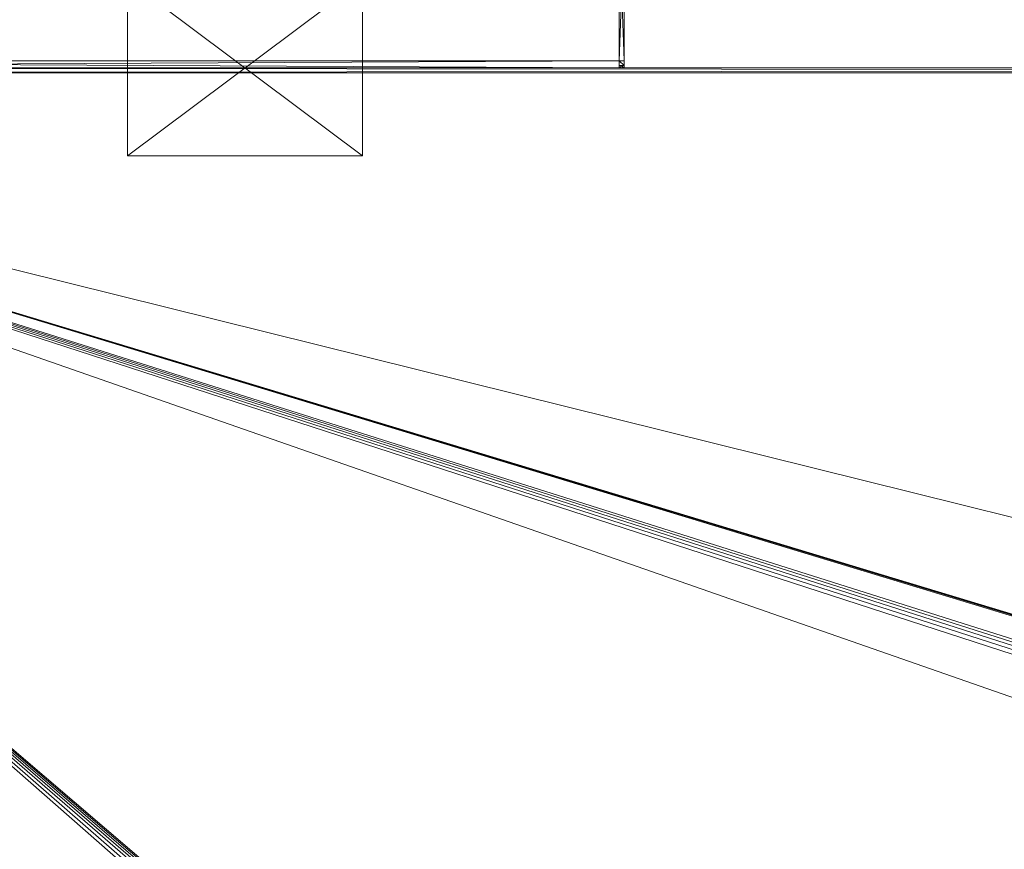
# Model space of a CAD drawing. Header units: inches. Extents: x 66 to 744, y -89 to 88.
# Tile 148 of 256: x 560 to 576, y 17 to 31. Entities that reach past the tile are written whole.
import ezdxf

# ---------------------------------------------------------------- set-up
doc = ezdxf.new("R2010")
doc.units = ezdxf.units.IN
doc.header["$MEASUREMENT"] = 0
for name, color, linetype, true_color in [('CET color Burlywood4', 7, 'Continuous', 0x8d7057), ('CET color Grey19', 7, 'Continuous', 0x2f2e34), ('CET color Grey80', 7, 'Continuous', 0xcccdc8)]:
    doc.layers.add(name, color=color, linetype=linetype, true_color=true_color)
doc.layers.add('CET Default', color=7, linetype='Continuous')

# ---------------------------------------------------------------- blocks, each defined once
blk = doc.blocks.new('*C142')
at = {"layer": 'CET color Burlywood4', "linetype": 'Continuous', "lineweight": 0}
mesh = blk.add_polyface(dxfattribs=at)
corners = [(95.882, -23.913, 27.75), (95.882, -0.118, 27.75), (75.716, -0.118, 27.75), (74.468, -1.357, 27.75), (74.233, -1.462, 27.75), (73.989, -1.544, 27.75), (73.739, -1.602, 27.75), (73.484, -1.636, 27.75), (70.52, -1.636, 27.75), (70.347, -1.625, 27.75), (70.175, -1.599, 27.75), (70.007, -1.559, 27.75), (69.842, -1.504, 27.75), (69.683, -1.436, 27.75), (69.53, -1.355, 27.75), (27.716, -0.118, 27.75), (26.468, -1.357, 27.75), (26.233, -1.462, 27.75), (25.989, -1.544, 27.75), (25.739, -1.602, 27.75), (25.484, -1.636, 27.75), (22.52, -1.636, 27.75), (22.347, -1.625, 27.75), (22.175, -1.599, 27.75), (22.007, -1.559, 27.75), (0.118, -0.118, 27.75), (0.118, -23.913, 27.75), (21.842, -1.504, 27.75), (21.683, -1.436, 27.75), (21.53, -1.355, 27.75), (20.284, -0.118, 27.75), (68.284, -0.118, 27.75)]
mesh.append_faces([[corners[k] for k in face] for face in [(0, 2, 1, 0), (0, 3, 2, 0), (0, 4, 3, 0), (0, 5, 4, 0), (0, 6, 5, 0), (0, 7, 6, 0), (0, 8, 7, 0), (0, 9, 8, 0), (0, 10, 9, 0), (0, 11, 10, 0), (0, 12, 11, 0), (0, 13, 12, 0), (0, 14, 13, 0), (0, 15, 14, 0), (0, 16, 15, 0), (0, 17, 16, 0), (0, 18, 17, 0), (0, 19, 18, 0), (0, 20, 19, 0), (0, 21, 20, 0), (0, 22, 21, 0), (0, 23, 22, 0), (0, 24, 23, 0), (0, 25, 24, 0), (0, 26, 25, 0), (25, 27, 24, 25), (25, 28, 27, 25), (25, 29, 28, 25), (25, 30, 29, 25), (15, 31, 14, 15)]])
at = {"layer": 'CET color Grey80', "linetype": 'Continuous', "lineweight": 0}
mesh = blk.add_polyface(dxfattribs=at)
corners = [(95.882, -23.913, 29), (95.882, -0.118, 29), (75.716, -0.118, 29), (74.468, -1.357, 29), (74.233, -1.462, 29), (73.989, -1.544, 29), (73.739, -1.602, 29), (73.484, -1.636, 29), (70.52, -1.636, 29), (70.347, -1.625, 29), (70.175, -1.599, 29), (70.007, -1.559, 29), (69.842, -1.504, 29), (69.683, -1.436, 29), (69.53, -1.355, 29), (27.716, -0.118, 29), (26.468, -1.357, 29), (26.233, -1.462, 29), (25.989, -1.544, 29), (25.739, -1.602, 29), (25.484, -1.636, 29), (22.52, -1.636, 29), (22.347, -1.625, 29), (22.175, -1.599, 29), (22.007, -1.559, 29), (0.118, -0.118, 29), (0.118, -23.913, 29), (21.842, -1.504, 29), (21.683, -1.436, 29), (21.53, -1.355, 29), (20.284, -0.118, 29), (68.284, -0.118, 29)]
mesh.append_faces([[corners[k] for k in face] for face in [(0, 1, 2, 0), (0, 2, 3, 0), (0, 3, 4, 0), (0, 4, 5, 0), (0, 5, 6, 0), (0, 6, 7, 0), (0, 7, 8, 0), (0, 8, 9, 0), (0, 9, 10, 0), (0, 10, 11, 0), (0, 11, 12, 0), (0, 12, 13, 0), (0, 13, 14, 0), (0, 14, 15, 0), (0, 15, 16, 0), (0, 16, 17, 0), (0, 17, 18, 0), (0, 18, 19, 0), (0, 19, 20, 0), (0, 20, 21, 0), (0, 21, 22, 0), (0, 22, 23, 0), (0, 23, 24, 0), (0, 24, 25, 0), (0, 25, 26, 0), (25, 24, 27, 25), (25, 27, 28, 25), (25, 28, 29, 25), (25, 29, 30, 25), (15, 14, 31, 15)]])
mesh = blk.add_polyface(dxfattribs=at)
corners = [(95.882, -23.913, 27.75), (95.882, -23.913, 29), (95.882, -24, 28.92), (95.882, -24, 27.83), (0.118, -23.913, 27.75), (0.118, -23.913, 29), (0.118, -24, 28.92), (0.118, -24, 27.83)]
mesh.append_faces([[corners[k] for k in face] for face in [(0, 4, 5, 0), (0, 5, 1, 0), (1, 5, 6, 1), (1, 6, 2, 1), (2, 6, 7, 2), (2, 7, 3, 2), (3, 7, 4, 3), (3, 4, 0, 3)]])
blk = doc.blocks.new('*C143')
at = {"layer": 'CET Default', "linetype": 'Continuous', "lineweight": 0, "rotation": 179.9999999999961}
blk.add_blockref('*C142', (181.371, 20.701), dxfattribs=at)
blk = doc.blocks.new('*C266')
at = {"layer": 'CET color Burlywood4', "linetype": 'Continuous', "lineweight": 0}
mesh = blk.add_polyface(dxfattribs=at)
corners = [(47.882, -0.118, 27.75), (0.118, -0.118, 27.75), (2.509, -23.913, 27.75), (4.512, -24.254, 27.75), (43.52, -29.575, 27.75), (44.003, -29.722, 27.75), (44.496, -29.828, 27.75), (44.996, -29.892, 27.75), (45.5, -29.913, 27.75), (47.882, -29.913, 27.75), (0.118, -23.913, 27.75)]
mesh.append_faces([[corners[k] for k in face] for face in [(0, 2, 1, 0), (0, 3, 2, 0), (0, 4, 3, 0), (0, 5, 4, 0), (0, 6, 5, 0), (0, 7, 6, 0), (0, 8, 7, 0), (0, 9, 8, 0), (2, 10, 1, 2)]])
at = {"layer": 'CET color Grey19', "linetype": 'Continuous', "lineweight": 0}
mesh = blk.add_polyface(dxfattribs=at)
corners = [(1.5, -19.541, 27.55), (-1.5, -19.541, 27.55), (-1.5, -15.541, 27.55), (1.5, -15.541, 27.55), (1.5, -15.541, 27.75), (-1.5, -15.541, 27.75), (-1.5, -19.541, 27.75), (1.5, -19.541, 27.75)]
mesh.append_faces([[corners[k] for k in face] for face in [(0, 1, 2, 0), (0, 2, 3, 0), (4, 5, 6, 4), (4, 6, 7, 4), (3, 2, 5, 3), (3, 5, 4, 3), (2, 1, 6, 2), (2, 6, 5, 2), (1, 0, 7, 1), (1, 7, 6, 1), (0, 3, 4, 0), (0, 4, 7, 0)]])
at = {"layer": 'CET color Grey80', "linetype": 'Continuous', "lineweight": 0}
mesh = blk.add_polyface(dxfattribs=at)
corners = [(0.118, -23.913, 27.75), (0.118, -23.913, 29), (0, -23.913, 28.882), (0, -23.913, 27.868), (0.118, -0.118, 27.75), (0.118, -0.118, 29), (0, 0, 28.882), (0, 0, 27.868)]
mesh.append_faces([[corners[k] for k in face] for face in [(0, 4, 5, 0), (0, 5, 1, 0), (1, 5, 6, 1), (1, 6, 2, 1), (2, 6, 7, 2), (2, 7, 3, 2), (3, 7, 4, 3), (3, 4, 0, 3)]])
mesh = blk.add_polyface(dxfattribs=at)
corners = [(47.882, -0.118, 29), (0.118, -0.118, 29), (2.509, -23.913, 29), (4.512, -24.254, 29), (43.52, -29.575, 29), (44.003, -29.722, 29), (44.496, -29.828, 29), (44.996, -29.892, 29), (45.5, -29.913, 29), (47.882, -29.913, 29), (0.118, -23.913, 29)]
mesh.append_faces([[corners[k] for k in face] for face in [(0, 1, 2, 0), (0, 2, 3, 0), (0, 3, 4, 0), (0, 4, 5, 0), (0, 5, 6, 0), (0, 6, 7, 0), (0, 7, 8, 0), (0, 8, 9, 0), (2, 1, 10, 2)]])
mesh = blk.add_polyface(dxfattribs=at)
corners = [(0.118, -23.913, 27.75), (0.118, -24, 27.83), (0.118, -24, 27.868), (0.118, -24, 28.882), (0.118, -24, 28.92), (0.118, -23.913, 29), (0.038, -24, 27.83), (0, -24, 27.868), (0, -24, 28.882), (0.038, -24, 28.92), (0.038, -23.913, 27.83), (0, -23.913, 27.868), (0, -23.913, 28.882), (0.038, -23.913, 28.92)]
mesh.append_faces([[corners[k] for k in face] for face in [(0, 1, 6, 0), (1, 2, 7, 1), (1, 7, 6, 1), (2, 3, 8, 2), (2, 8, 7, 2), (3, 4, 9, 3), (3, 9, 8, 3), (4, 5, 9, 4), (0, 6, 10, 0), (6, 7, 11, 6), (6, 11, 10, 6), (7, 8, 12, 7), (7, 12, 11, 7), (8, 9, 13, 8), (8, 13, 12, 8), (9, 5, 13, 9)]])
mesh = blk.add_polyface(dxfattribs=at)
corners = [(2.509, -23.913, 27.75), (2.509, -23.913, 29), (2.501, -24, 28.92), (2.501, -24, 27.83), (0.118, -23.913, 27.75), (0.118, -23.913, 29), (0.118, -24, 28.92), (0.118, -24, 27.83)]
mesh.append_faces([[corners[k] for k in face] for face in [(0, 4, 5, 0), (0, 5, 1, 0), (1, 5, 6, 1), (1, 6, 2, 1), (2, 6, 7, 2), (2, 7, 3, 2), (3, 7, 4, 3), (3, 4, 0, 3)]])
blk = doc.blocks.new('*C270')
at = {"layer": 'CET Default', "linetype": 'Continuous', "lineweight": 0, "rotation": 89.99999999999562}
blk.add_blockref('*C266', (85.371, 44.701), dxfattribs=at)

msp = doc.modelspace()

# ---------------------------------------------------------------- block references
at = {"layer": 'CET Default', "linetype": 'Continuous', "lineweight": 0}
for name in ['*C270', '*C143']:
    msp.add_blockref(name, (460.487, -14.19), dxfattribs=at)

doc.saveas('drawing.dxf')
